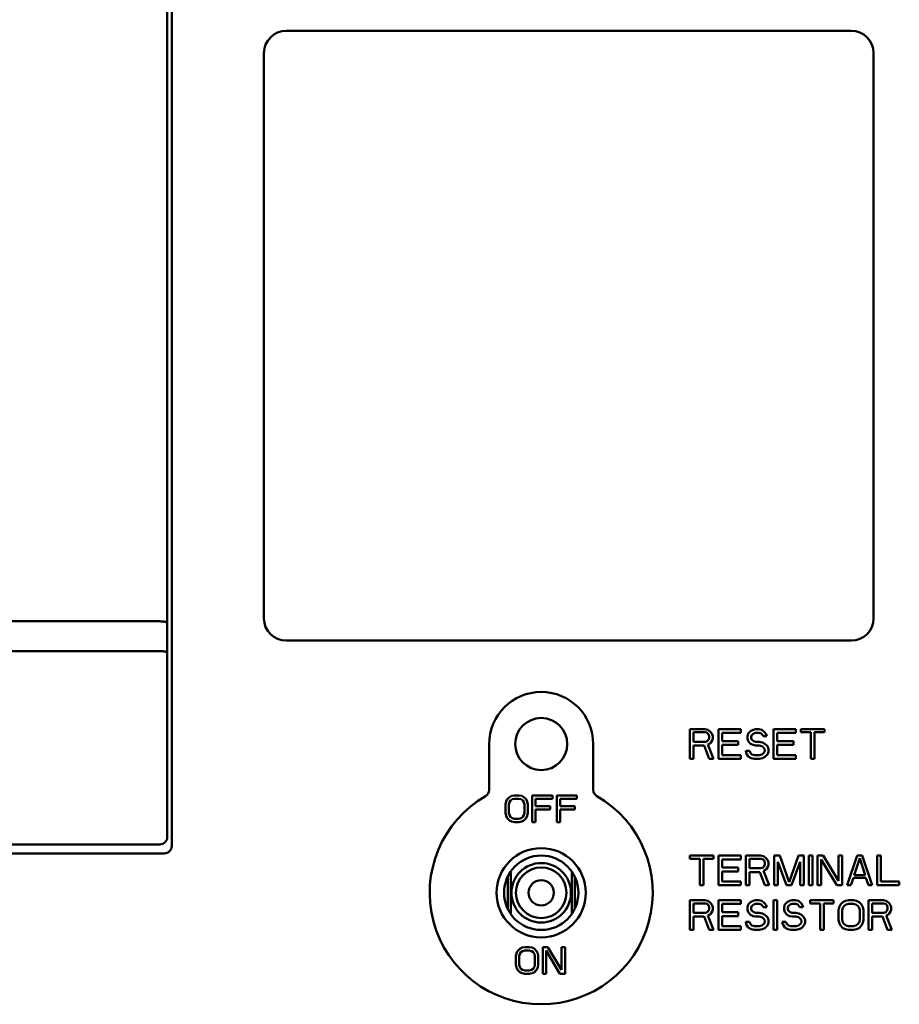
# Model space of a CAD drawing. Header units: millimetres. Extents: x 162 to 1254, y -993 to -226.
# Tile 9 of 11: x 986 to 1045, y -687 to -621. Entities that reach past the tile are written whole.
import ezdxf

# ---------------------------------------------------------------- set-up
doc = ezdxf.new("R2010")
doc.units = ezdxf.units.MM
doc.header["$LTSCALE"] = 4
doc.layers.add('AM_0', color=7, linetype='Continuous', lineweight=50)

msp = doc.modelspace()

# ---------------------------------------------------------------- linework, layer by layer
at = {"layer": 'AM_0', "color": 7, "linetype": 'Continuous'}
for p, q in [((996.252, -569.525), (996.252, -675.525)), ((996.552, -569.525), (996.552, -676.125)), ((1042.252, -621.325), (1004.252, -621.325)), ((1002.752, -622.825), (1002.752, -660.825)), ((1043.752, -660.825), (1043.752, -622.825)), ((921.752, -661.025), (995.752, -661.025)), ((1004.252, -662.325), (1042.252, -662.325)), ((921.752, -663.025), (995.752, -663.025)), ((1032.402, -668.275), (1031.402, -668.275)), ((1031.402, -668.275), (1031.402, -670.275)), ((1031.652, -668.488), (1032.444, -668.488)), ((1031.652, -669.126), (1031.652, -668.488)), ((1032.61, -668.318), (1032.402, -668.275)), ((1032.444, -668.488), (1032.569, -668.53)), ((1032.569, -668.53), (1032.652, -668.615)), ((1032.777, -668.445), (1032.61, -668.318)), ((1032.652, -668.615), (1032.694, -668.743)), ((1032.902, -668.615), (1032.777, -668.445)), ((1032.944, -668.743), (1032.902, -668.615)), ((1034.819, -668.275), (1033.319, -668.275)), ((1033.319, -668.275), (1033.319, -670.275)), ((1033.569, -668.53), (1034.819, -668.53)), ((1033.569, -669.084), (1033.569, -668.53)), ((1034.819, -668.53), (1034.819, -668.275)), ((1035.319, -668.573), (1035.277, -668.743)), ((1035.485, -668.403), (1035.319, -668.573)), ((1035.652, -668.318), (1035.485, -668.403)), ((1035.569, -668.658), (1035.694, -668.573)), ((1035.819, -668.275), (1035.652, -668.318)), ((1035.694, -668.573), (1035.819, -668.53)), ((1036.027, -668.275), (1035.819, -668.275)), ((1035.819, -668.53), (1036.069, -668.53)), ((1036.235, -668.318), (1036.027, -668.275)), ((1036.069, -668.53), (1036.194, -668.573)), ((1036.194, -668.573), (1036.277, -668.658)), ((1036.402, -668.445), (1036.235, -668.318)), ((1036.527, -668.615), (1036.402, -668.445)), ((1036.569, -668.743), (1036.527, -668.615)), ((1038.527, -668.275), (1037.027, -668.275)), ((1037.027, -668.275), (1037.027, -670.275)), ((1037.277, -668.53), (1038.527, -668.53)), ((1037.277, -669.084), (1037.277, -668.53)), ((1038.527, -668.53), (1038.527, -668.275)), ((1040.444, -668.275), (1038.86, -668.275)), ((1038.86, -668.275), (1038.86, -668.488)), ((1038.86, -668.488), (1039.527, -668.488)), ((1039.527, -668.488), (1039.527, -670.275)), ((1039.777, -668.488), (1040.444, -668.488)), ((1039.777, -670.275), (1039.777, -668.488)), ((1040.444, -668.488), (1040.444, -668.275)), ((1017.902, -669.275), (1017.902, -672.349)), ((1024.902, -672.349), (1024.902, -669.275)), ((1032.444, -669.126), (1031.652, -669.126)), ((1032.569, -669.084), (1032.444, -669.126)), ((1032.652, -668.998), (1032.569, -669.084)), ((1032.61, -669.296), (1032.777, -669.211)), ((1032.694, -668.871), (1032.652, -668.998)), ((1032.694, -668.743), (1032.694, -668.871)), ((1032.777, -669.211), (1032.902, -669.041)), ((1032.902, -669.041), (1032.944, -668.913)), ((1032.944, -668.913), (1032.944, -668.743)), ((1034.652, -669.084), (1033.569, -669.084)), ((1034.652, -669.339), (1034.652, -669.084)), ((1035.277, -668.743), (1035.277, -668.913)), ((1035.277, -668.913), (1035.319, -669.084)), ((1035.319, -669.084), (1035.485, -669.254)), ((1035.485, -669.254), (1035.652, -669.339)), ((1035.527, -668.786), (1035.569, -668.658)), ((1035.527, -668.871), (1035.527, -668.786)), ((1035.569, -668.998), (1035.527, -668.871)), ((1035.694, -669.084), (1035.569, -668.998)), ((1035.819, -669.126), (1035.694, -669.084)), ((1036.069, -669.126), (1035.819, -669.126)), ((1036.277, -669.169), (1036.069, -669.126)), ((1036.277, -668.658), (1036.319, -668.743)), ((1036.444, -669.254), (1036.277, -669.169)), ((1036.319, -668.743), (1036.569, -668.743)), ((1036.61, -669.424), (1036.444, -669.254)), ((1038.36, -669.084), (1037.277, -669.084)), ((1038.36, -669.339), (1038.36, -669.084)), ((1031.652, -669.381), (1032.36, -669.381)), ((1031.652, -670.275), (1031.652, -669.381)), ((1032.36, -669.381), (1032.694, -670.275)), ((1032.985, -670.275), (1032.61, -669.296)), ((1033.569, -669.339), (1034.652, -669.339)), ((1033.569, -670.02), (1033.569, -669.339)), ((1035.402, -669.722), (1035.152, -669.722)), ((1035.152, -669.722), (1035.194, -669.892)), ((1035.194, -669.892), (1035.319, -670.105)), ((1035.444, -669.849), (1035.402, -669.722)), ((1035.569, -669.977), (1035.444, -669.849)), ((1035.652, -669.339), (1035.819, -669.381)), ((1035.819, -669.381), (1036.069, -669.381)), ((1036.069, -669.381), (1036.235, -669.424)), ((1036.235, -669.424), (1036.36, -669.509)), ((1036.36, -669.892), (1036.235, -669.977)), ((1036.36, -669.509), (1036.444, -669.637)), ((1036.444, -669.764), (1036.36, -669.892)), ((1036.444, -669.637), (1036.444, -669.764)), ((1036.694, -669.594), (1036.61, -669.424)), ((1036.61, -669.977), (1036.694, -669.807)), ((1036.694, -669.807), (1036.694, -669.594)), ((1037.277, -669.339), (1038.36, -669.339)), ((1037.277, -670.02), (1037.277, -669.339)), ((1031.402, -670.275), (1031.652, -670.275)), ((1032.694, -670.275), (1032.985, -670.275)), ((1033.319, -670.275), (1034.819, -670.275)), ((1034.819, -670.02), (1033.569, -670.02)), ((1034.819, -670.275), (1034.819, -670.02)), ((1035.319, -670.105), (1035.527, -670.232)), ((1035.527, -670.232), (1035.735, -670.275)), ((1035.735, -670.02), (1035.569, -669.977)), ((1036.069, -670.02), (1035.735, -670.02)), ((1035.735, -670.275), (1036.069, -670.275)), ((1036.235, -669.977), (1036.069, -670.02)), ((1036.069, -670.275), (1036.277, -670.232)), ((1036.277, -670.232), (1036.444, -670.147)), ((1036.444, -670.147), (1036.61, -669.977)), ((1037.027, -670.275), (1038.527, -670.275)), ((1038.527, -670.02), (1037.277, -670.02)), ((1038.527, -670.275), (1038.527, -670.02)), ((1039.527, -670.275), (1039.777, -670.275)), ((1019.039, -673.146), (1019.002, -673.338)), ((1019.114, -672.993), (1019.039, -673.146)), ((1019.264, -672.84), (1019.114, -672.993)), ((1019.227, -673.338), (1019.264, -673.185)), ((1019.414, -672.763), (1019.264, -672.84)), ((1019.264, -673.185), (1019.339, -673.07)), ((1019.339, -673.07), (1019.452, -672.993)), ((1019.602, -672.725), (1019.414, -672.763)), ((1019.452, -672.993), (1019.602, -672.955)), ((1019.902, -672.725), (1019.602, -672.725)), ((1019.602, -672.955), (1019.902, -672.955)), ((1020.089, -672.763), (1019.902, -672.725)), ((1019.902, -672.955), (1020.052, -672.993)), ((1020.052, -672.993), (1020.164, -673.07)), ((1020.239, -672.84), (1020.089, -672.763)), ((1020.164, -673.07), (1020.239, -673.185)), ((1020.389, -672.993), (1020.239, -672.84)), ((1020.239, -673.185), (1020.277, -673.338)), ((1020.464, -673.146), (1020.389, -672.993)), ((1020.502, -673.338), (1020.464, -673.146)), ((1022.152, -672.725), (1020.802, -672.725)), ((1020.802, -672.725), (1020.802, -674.525)), ((1021.027, -672.955), (1022.152, -672.955)), ((1021.027, -673.453), (1021.027, -672.955)), ((1022.152, -672.955), (1022.152, -672.725)), ((1023.802, -672.725), (1022.452, -672.725)), ((1022.452, -672.725), (1022.452, -674.525)), ((1022.677, -672.955), (1023.802, -672.955)), ((1022.677, -673.453), (1022.677, -672.955)), ((1023.802, -672.955), (1023.802, -672.725)), ((1019.002, -673.338), (1019.002, -673.912)), ((1019.002, -673.912), (1019.039, -674.104)), ((1019.227, -673.912), (1019.227, -673.338)), ((1019.264, -674.065), (1019.227, -673.912)), ((1020.277, -673.912), (1020.239, -674.065)), ((1020.277, -673.338), (1020.277, -673.912)), ((1020.464, -674.104), (1020.502, -673.912)), ((1020.502, -673.912), (1020.502, -673.338)), ((1022.002, -673.453), (1021.027, -673.453)), ((1021.027, -673.682), (1022.002, -673.682)), ((1021.027, -674.525), (1021.027, -673.682)), ((1022.002, -673.682), (1022.002, -673.453)), ((1023.652, -673.453), (1022.677, -673.453)), ((1022.677, -673.682), (1023.652, -673.682)), ((1022.677, -674.525), (1022.677, -673.682)), ((1023.652, -673.682), (1023.652, -673.453)), ((1019.039, -674.104), (1019.114, -674.257)), ((1019.114, -674.257), (1019.264, -674.41)), ((1019.339, -674.18), (1019.264, -674.065)), ((1019.264, -674.41), (1019.414, -674.487)), ((1019.452, -674.257), (1019.339, -674.18)), ((1019.414, -674.487), (1019.602, -674.525)), ((1019.602, -674.295), (1019.452, -674.257)), ((1019.902, -674.295), (1019.602, -674.295)), ((1019.602, -674.525), (1019.902, -674.525)), ((1020.052, -674.257), (1019.902, -674.295)), ((1019.902, -674.525), (1020.089, -674.487)), ((1020.164, -674.18), (1020.052, -674.257)), ((1020.089, -674.487), (1020.239, -674.41)), ((1020.239, -674.065), (1020.164, -674.18)), ((1020.239, -674.41), (1020.389, -674.257)), ((1020.389, -674.257), (1020.464, -674.104)), ((1020.802, -674.525), (1021.027, -674.525)), ((1022.452, -674.525), (1022.677, -674.525)), ((995.752, -676.025), (968.752, -676.025)), ((996.052, -676.625), (968.752, -676.625)), ((1032.985, -676.775), (1031.402, -676.775)), ((1031.402, -676.775), (1031.402, -676.988)), ((1031.402, -676.988), (1032.069, -676.988)), ((1032.069, -676.988), (1032.069, -678.775)), ((1032.319, -676.988), (1032.985, -676.988)), ((1032.319, -678.775), (1032.319, -676.988)), ((1032.985, -676.988), (1032.985, -676.775)), ((1034.819, -676.775), (1033.319, -676.775)), ((1033.319, -676.775), (1033.319, -678.775)), ((1033.569, -677.03), (1034.819, -677.03)), ((1033.569, -677.584), (1033.569, -677.03)), ((1034.819, -677.03), (1034.819, -676.775)), ((1036.152, -676.775), (1035.152, -676.775)), ((1035.152, -676.775), (1035.152, -678.775)), ((1035.402, -676.988), (1036.194, -676.988)), ((1035.402, -677.626), (1035.402, -676.988)), ((1036.36, -676.818), (1036.152, -676.775)), ((1036.194, -676.988), (1036.319, -677.03)), ((1036.319, -677.03), (1036.402, -677.115)), ((1036.527, -676.945), (1036.36, -676.818)), ((1036.402, -677.115), (1036.444, -677.243)), ((1036.652, -677.115), (1036.527, -676.945)), ((1036.694, -677.243), (1036.652, -677.115)), ((1037.444, -676.775), (1037.069, -676.775)), ((1037.069, -676.775), (1037.069, -678.775)), ((1037.319, -677.201), (1037.902, -678.775)), ((1037.319, -678.775), (1037.319, -677.201)), ((1038.069, -678.562), (1037.444, -676.775)), ((1038.694, -676.775), (1038.069, -678.562)), ((1038.235, -678.775), (1038.819, -677.201)), ((1039.069, -676.775), (1038.694, -676.775)), ((1038.819, -677.201), (1038.819, -678.775)), ((1039.069, -678.775), (1039.069, -676.775)), ((1039.652, -676.775), (1039.402, -676.775)), ((1039.402, -676.775), (1039.402, -678.775)), ((1039.652, -678.775), (1039.652, -676.775)), ((1040.36, -676.775), (1039.985, -676.775)), ((1039.985, -676.775), (1039.985, -678.775)), ((1040.235, -677.03), (1041.277, -678.775)), ((1040.235, -678.775), (1040.235, -677.03)), ((1041.402, -678.477), (1040.36, -676.775)), ((1041.652, -676.775), (1041.402, -676.775)), ((1041.402, -676.775), (1041.402, -678.477)), ((1041.652, -678.775), (1041.652, -676.775)), ((1042.652, -676.775), (1041.985, -678.775)), ((1042.444, -678.094), (1042.819, -676.945)), ((1042.985, -676.775), (1042.652, -676.775)), ((1042.819, -676.945), (1043.194, -678.094)), ((1043.652, -678.775), (1042.985, -676.775)), ((1044.235, -676.775), (1043.985, -676.775)), ((1043.985, -676.775), (1043.985, -678.775)), ((1044.235, -678.52), (1044.235, -676.775)), ((1034.652, -677.584), (1033.569, -677.584)), ((1033.569, -677.839), (1034.652, -677.839)), ((1033.569, -678.52), (1033.569, -677.839)), ((1034.652, -677.839), (1034.652, -677.584)), ((1036.194, -677.626), (1035.402, -677.626)), ((1035.402, -677.881), (1036.11, -677.881)), ((1035.402, -678.775), (1035.402, -677.881)), ((1036.11, -677.881), (1036.444, -678.775)), ((1036.319, -677.584), (1036.194, -677.626)), ((1036.402, -677.498), (1036.319, -677.584)), ((1036.36, -677.796), (1036.527, -677.711)), ((1036.735, -678.775), (1036.36, -677.796)), ((1036.444, -677.371), (1036.402, -677.498)), ((1036.444, -677.243), (1036.444, -677.371)), ((1036.527, -677.711), (1036.652, -677.541)), ((1036.652, -677.541), (1036.694, -677.413)), ((1036.694, -677.413), (1036.694, -677.243)), ((1019.152, -680.302), (1019.152, -678.248)), ((1019.352, -680.648), (1019.352, -677.902)), ((1023.452, -677.902), (1023.452, -680.648)), ((1023.652, -678.248), (1023.652, -680.302)), ((1034.819, -678.52), (1033.569, -678.52)), ((1034.819, -678.775), (1034.819, -678.52)), ((1042.235, -678.775), (1042.402, -678.264)), ((1042.402, -678.264), (1043.235, -678.264)), ((1043.194, -678.094), (1042.444, -678.094)), ((1043.235, -678.264), (1043.402, -678.775)), ((1045.485, -678.52), (1044.235, -678.52)), ((1045.485, -678.775), (1045.485, -678.52)), ((1032.069, -678.775), (1032.319, -678.775)), ((1033.319, -678.775), (1034.819, -678.775)), ((1035.152, -678.775), (1035.402, -678.775)), ((1036.444, -678.775), (1036.735, -678.775)), ((1037.069, -678.775), (1037.319, -678.775)), ((1037.902, -678.775), (1038.235, -678.775)), ((1038.819, -678.775), (1039.069, -678.775)), ((1039.402, -678.775), (1039.652, -678.775)), ((1039.985, -678.775), (1040.235, -678.775)), ((1041.277, -678.775), (1041.652, -678.775)), ((1041.985, -678.775), (1042.235, -678.775)), ((1043.402, -678.775), (1043.652, -678.775)), ((1043.985, -678.775), (1045.485, -678.775)), ((1032.402, -679.775), (1031.402, -679.775)), ((1031.402, -679.775), (1031.402, -681.775)), ((1032.61, -679.818), (1032.402, -679.775)), ((1032.777, -679.945), (1032.61, -679.818)), ((1034.819, -679.775), (1033.319, -679.775)), ((1033.319, -679.775), (1033.319, -681.775)), ((1034.819, -680.03), (1034.819, -679.775)), ((1035.652, -679.818), (1035.485, -679.903)), ((1035.819, -679.775), (1035.652, -679.818)), ((1036.027, -679.775), (1035.819, -679.775)), ((1036.235, -679.818), (1036.027, -679.775)), ((1036.402, -679.945), (1036.235, -679.818)), ((1037.277, -679.775), (1037.027, -679.775)), ((1037.027, -679.775), (1037.027, -681.775)), ((1037.277, -681.775), (1037.277, -679.775)), ((1038.11, -679.818), (1037.944, -679.903)), ((1038.277, -679.775), (1038.11, -679.818)), ((1038.485, -679.775), (1038.277, -679.775)), ((1038.694, -679.818), (1038.485, -679.775)), ((1038.86, -679.945), (1038.694, -679.818)), ((1041.069, -679.775), (1039.485, -679.775)), ((1039.485, -679.775), (1039.485, -679.988)), ((1041.069, -679.988), (1041.069, -679.775)), ((1041.86, -679.818), (1041.694, -679.903)), ((1042.069, -679.775), (1041.86, -679.818)), ((1042.402, -679.775), (1042.069, -679.775)), ((1042.61, -679.818), (1042.402, -679.775)), ((1042.777, -679.903), (1042.61, -679.818)), ((1044.402, -679.775), (1043.402, -679.775)), ((1043.402, -679.775), (1043.402, -681.775)), ((1044.61, -679.818), (1044.402, -679.775)), ((1044.777, -679.945), (1044.61, -679.818)), ((1031.652, -679.988), (1032.444, -679.988)), ((1031.652, -680.626), (1031.652, -679.988)), ((1032.444, -679.988), (1032.569, -680.03)), ((1032.569, -680.03), (1032.652, -680.115)), ((1032.652, -680.498), (1032.569, -680.584)), ((1032.652, -680.115), (1032.694, -680.243)), ((1032.694, -680.371), (1032.652, -680.498)), ((1032.694, -680.243), (1032.694, -680.371)), ((1032.902, -680.115), (1032.777, -679.945)), ((1032.944, -680.243), (1032.902, -680.115)), ((1032.902, -680.541), (1032.944, -680.413)), ((1032.944, -680.413), (1032.944, -680.243)), ((1033.569, -680.03), (1034.819, -680.03)), ((1033.569, -680.584), (1033.569, -680.03)), ((1035.319, -680.073), (1035.277, -680.243)), ((1035.277, -680.243), (1035.277, -680.413)), ((1035.277, -680.413), (1035.319, -680.584)), ((1035.485, -679.903), (1035.319, -680.073)), ((1035.527, -680.286), (1035.569, -680.158)), ((1035.527, -680.371), (1035.527, -680.286)), ((1035.569, -680.498), (1035.527, -680.371)), ((1035.569, -680.158), (1035.694, -680.073)), ((1035.694, -680.584), (1035.569, -680.498)), ((1035.694, -680.073), (1035.819, -680.03)), ((1035.819, -680.03), (1036.069, -680.03)), ((1036.069, -680.03), (1036.194, -680.073)), ((1036.194, -680.073), (1036.277, -680.158)), ((1036.277, -680.158), (1036.319, -680.243)), ((1036.319, -680.243), (1036.569, -680.243)), ((1036.527, -680.115), (1036.402, -679.945)), ((1036.569, -680.243), (1036.527, -680.115)), ((1037.777, -680.073), (1037.735, -680.243)), ((1037.735, -680.243), (1037.735, -680.413)), ((1037.735, -680.413), (1037.777, -680.584)), ((1037.944, -679.903), (1037.777, -680.073)), ((1037.985, -680.286), (1038.027, -680.158)), ((1037.985, -680.371), (1037.985, -680.286)), ((1038.027, -680.498), (1037.985, -680.371)), ((1038.027, -680.158), (1038.152, -680.073)), ((1038.152, -680.584), (1038.027, -680.498)), ((1038.152, -680.073), (1038.277, -680.03)), ((1038.277, -680.03), (1038.527, -680.03)), ((1038.527, -680.03), (1038.652, -680.073)), ((1038.652, -680.073), (1038.735, -680.158)), ((1038.735, -680.158), (1038.777, -680.243)), ((1038.777, -680.243), (1039.027, -680.243)), ((1038.985, -680.115), (1038.86, -679.945)), ((1039.027, -680.243), (1038.985, -680.115)), ((1039.485, -679.988), (1040.152, -679.988)), ((1040.152, -679.988), (1040.152, -681.775)), ((1040.402, -679.988), (1041.069, -679.988)), ((1040.402, -681.775), (1040.402, -679.988)), ((1041.444, -680.243), (1041.402, -680.456)), ((1041.402, -680.456), (1041.402, -681.094)), ((1041.527, -680.073), (1041.444, -680.243)), ((1041.694, -679.903), (1041.527, -680.073)), ((1041.652, -680.456), (1041.694, -680.286)), ((1041.652, -681.094), (1041.652, -680.456)), ((1041.694, -680.286), (1041.777, -680.158)), ((1041.777, -680.158), (1041.902, -680.073)), ((1041.902, -680.073), (1042.069, -680.03)), ((1042.069, -680.03), (1042.402, -680.03)), ((1042.402, -680.03), (1042.569, -680.073)), ((1042.569, -680.073), (1042.694, -680.158)), ((1042.694, -680.158), (1042.777, -680.286)), ((1042.944, -680.073), (1042.777, -679.903)), ((1042.777, -680.286), (1042.819, -680.456)), ((1042.819, -680.456), (1042.819, -681.094)), ((1043.027, -680.243), (1042.944, -680.073)), ((1043.069, -680.456), (1043.027, -680.243)), ((1043.069, -681.094), (1043.069, -680.456)), ((1043.652, -679.988), (1044.444, -679.988)), ((1043.652, -680.626), (1043.652, -679.988)), ((1044.444, -679.988), (1044.569, -680.03)), ((1044.569, -680.03), (1044.652, -680.115)), ((1044.652, -680.498), (1044.569, -680.584)), ((1044.652, -680.115), (1044.694, -680.243)), ((1044.694, -680.371), (1044.652, -680.498)), ((1044.694, -680.243), (1044.694, -680.371)), ((1044.902, -680.115), (1044.777, -679.945)), ((1044.944, -680.243), (1044.902, -680.115)), ((1044.902, -680.541), (1044.944, -680.413)), ((1044.944, -680.413), (1044.944, -680.243)), ((1032.444, -680.626), (1031.652, -680.626)), ((1031.652, -680.881), (1032.36, -680.881)), ((1031.652, -681.775), (1031.652, -680.881)), ((1032.36, -680.881), (1032.694, -681.775)), ((1032.569, -680.584), (1032.444, -680.626)), ((1032.61, -680.796), (1032.777, -680.711)), ((1032.985, -681.775), (1032.61, -680.796)), ((1032.777, -680.711), (1032.902, -680.541)), ((1034.652, -680.584), (1033.569, -680.584)), ((1033.569, -680.839), (1034.652, -680.839)), ((1033.569, -681.52), (1033.569, -680.839)), ((1034.652, -680.839), (1034.652, -680.584)), ((1035.319, -680.584), (1035.485, -680.754)), ((1035.485, -680.754), (1035.652, -680.839)), ((1035.652, -680.839), (1035.819, -680.881)), ((1035.819, -680.626), (1035.694, -680.584)), ((1036.069, -680.626), (1035.819, -680.626)), ((1035.819, -680.881), (1036.069, -680.881)), ((1036.277, -680.669), (1036.069, -680.626)), ((1036.069, -680.881), (1036.235, -680.924)), ((1036.235, -680.924), (1036.36, -681.009)), ((1036.444, -680.754), (1036.277, -680.669)), ((1036.36, -681.009), (1036.444, -681.137)), ((1036.61, -680.924), (1036.444, -680.754)), ((1036.444, -681.137), (1036.444, -681.264)), ((1036.694, -681.094), (1036.61, -680.924)), ((1036.694, -681.307), (1036.694, -681.094)), ((1037.777, -680.584), (1037.944, -680.754)), ((1037.944, -680.754), (1038.11, -680.839)), ((1038.11, -680.839), (1038.277, -680.881)), ((1038.277, -680.626), (1038.152, -680.584)), ((1038.527, -680.626), (1038.277, -680.626)), ((1038.277, -680.881), (1038.527, -680.881)), ((1038.735, -680.669), (1038.527, -680.626)), ((1038.527, -680.881), (1038.694, -680.924)), ((1038.694, -680.924), (1038.819, -681.009)), ((1038.902, -680.754), (1038.735, -680.669)), ((1038.819, -681.009), (1038.902, -681.137)), ((1039.069, -680.924), (1038.902, -680.754)), ((1038.902, -681.137), (1038.902, -681.264)), ((1039.152, -681.094), (1039.069, -680.924)), ((1039.152, -681.307), (1039.152, -681.094)), ((1041.402, -681.094), (1041.444, -681.307)), ((1041.694, -681.264), (1041.652, -681.094)), ((1042.819, -681.094), (1042.777, -681.264)), ((1043.027, -681.307), (1043.069, -681.094)), ((1044.444, -680.626), (1043.652, -680.626)), ((1043.652, -680.881), (1044.36, -680.881)), ((1043.652, -681.775), (1043.652, -680.881)), ((1044.36, -680.881), (1044.694, -681.775)), ((1044.569, -680.584), (1044.444, -680.626)), ((1044.61, -680.796), (1044.777, -680.711)), ((1044.985, -681.775), (1044.61, -680.796)), ((1044.777, -680.711), (1044.902, -680.541)), ((1031.402, -681.775), (1031.652, -681.775)), ((1032.694, -681.775), (1032.985, -681.775)), ((1033.319, -681.775), (1034.819, -681.775)), ((1034.819, -681.52), (1033.569, -681.52)), ((1034.819, -681.775), (1034.819, -681.52)), ((1035.402, -681.222), (1035.152, -681.222)), ((1035.152, -681.222), (1035.194, -681.392)), ((1035.194, -681.392), (1035.319, -681.605)), ((1035.319, -681.605), (1035.527, -681.732)), ((1035.444, -681.35), (1035.402, -681.222)), ((1035.569, -681.477), (1035.444, -681.35)), ((1035.527, -681.732), (1035.735, -681.775)), ((1035.735, -681.52), (1035.569, -681.477)), ((1036.069, -681.52), (1035.735, -681.52)), ((1035.735, -681.775), (1036.069, -681.775)), ((1036.235, -681.477), (1036.069, -681.52)), ((1036.069, -681.775), (1036.277, -681.732)), ((1036.36, -681.392), (1036.235, -681.477)), ((1036.277, -681.732), (1036.444, -681.647)), ((1036.444, -681.264), (1036.36, -681.392)), ((1036.444, -681.647), (1036.61, -681.477)), ((1036.61, -681.477), (1036.694, -681.307)), ((1037.027, -681.775), (1037.277, -681.775)), ((1037.86, -681.222), (1037.61, -681.222)), ((1037.61, -681.222), (1037.652, -681.392)), ((1037.652, -681.392), (1037.777, -681.605)), ((1037.777, -681.605), (1037.985, -681.732)), ((1037.902, -681.35), (1037.86, -681.222)), ((1038.027, -681.477), (1037.902, -681.35)), ((1037.985, -681.732), (1038.194, -681.775)), ((1038.194, -681.52), (1038.027, -681.477)), ((1038.527, -681.52), (1038.194, -681.52)), ((1038.194, -681.775), (1038.527, -681.775)), ((1038.694, -681.477), (1038.527, -681.52)), ((1038.527, -681.775), (1038.735, -681.732)), ((1038.819, -681.392), (1038.694, -681.477)), ((1038.735, -681.732), (1038.902, -681.647)), ((1038.902, -681.264), (1038.819, -681.392)), ((1038.902, -681.647), (1039.069, -681.477)), ((1039.069, -681.477), (1039.152, -681.307)), ((1040.152, -681.775), (1040.402, -681.775)), ((1041.444, -681.307), (1041.527, -681.477)), ((1041.527, -681.477), (1041.694, -681.647)), ((1041.777, -681.392), (1041.694, -681.264)), ((1041.694, -681.647), (1041.86, -681.732)), ((1041.902, -681.477), (1041.777, -681.392)), ((1041.86, -681.732), (1042.069, -681.775)), ((1042.069, -681.52), (1041.902, -681.477)), ((1042.402, -681.52), (1042.069, -681.52)), ((1042.069, -681.775), (1042.402, -681.775)), ((1042.569, -681.477), (1042.402, -681.52)), ((1042.402, -681.775), (1042.61, -681.732)), ((1042.694, -681.392), (1042.569, -681.477)), ((1042.61, -681.732), (1042.777, -681.647)), ((1042.777, -681.264), (1042.694, -681.392)), ((1042.777, -681.647), (1042.944, -681.477)), ((1042.944, -681.477), (1043.027, -681.307)), ((1043.402, -681.775), (1043.652, -681.775)), ((1044.694, -681.775), (1044.985, -681.775)), ((1019.964, -683.04), (1019.814, -683.193)), ((1020.114, -682.963), (1019.964, -683.04)), ((1020.302, -682.925), (1020.114, -682.963)), ((1020.152, -683.193), (1020.302, -683.155)), ((1020.602, -682.925), (1020.302, -682.925)), ((1020.302, -683.155), (1020.602, -683.155)), ((1020.789, -682.963), (1020.602, -682.925)), ((1020.602, -683.155), (1020.752, -683.193)), ((1020.939, -683.04), (1020.789, -682.963)), ((1021.089, -683.193), (1020.939, -683.04)), ((1021.839, -682.925), (1021.502, -682.925)), ((1021.502, -682.925), (1021.502, -684.725)), ((1021.727, -683.155), (1022.664, -684.725)), ((1021.727, -684.725), (1021.727, -683.155)), ((1022.777, -684.457), (1021.839, -682.925)), ((1023.002, -682.925), (1022.777, -682.925)), ((1022.777, -682.925), (1022.777, -684.457)), ((1023.002, -684.725), (1023.002, -682.925)), ((1019.739, -683.346), (1019.702, -683.538)), ((1019.702, -683.538), (1019.702, -684.112)), ((1019.814, -683.193), (1019.739, -683.346)), ((1019.927, -683.538), (1019.964, -683.385)), ((1019.927, -684.112), (1019.927, -683.538)), ((1019.964, -683.385), (1020.039, -683.27)), ((1020.039, -683.27), (1020.152, -683.193)), ((1020.752, -683.193), (1020.864, -683.27)), ((1020.864, -683.27), (1020.939, -683.385)), ((1020.939, -683.385), (1020.977, -683.538)), ((1020.977, -683.538), (1020.977, -684.112)), ((1021.164, -683.346), (1021.089, -683.193)), ((1021.202, -683.538), (1021.164, -683.346)), ((1021.202, -684.112), (1021.202, -683.538)), ((1019.702, -684.112), (1019.739, -684.304)), ((1019.739, -684.304), (1019.814, -684.457)), ((1019.814, -684.457), (1019.964, -684.61)), ((1019.964, -684.265), (1019.927, -684.112)), ((1020.039, -684.38), (1019.964, -684.265)), ((1020.152, -684.457), (1020.039, -684.38)), ((1020.302, -684.495), (1020.152, -684.457)), ((1020.602, -684.495), (1020.302, -684.495)), ((1020.752, -684.457), (1020.602, -684.495)), ((1020.864, -684.38), (1020.752, -684.457)), ((1020.939, -684.265), (1020.864, -684.38)), ((1020.977, -684.112), (1020.939, -684.265)), ((1020.939, -684.61), (1021.089, -684.457)), ((1021.089, -684.457), (1021.164, -684.304)), ((1021.164, -684.304), (1021.202, -684.112)), ((1019.964, -684.61), (1020.114, -684.687)), ((1020.114, -684.687), (1020.302, -684.725)), ((1020.302, -684.725), (1020.602, -684.725)), ((1020.602, -684.725), (1020.789, -684.687)), ((1020.789, -684.687), (1020.939, -684.61)), ((1021.502, -684.725), (1021.727, -684.725)), ((1022.664, -684.725), (1023.002, -684.725))]:
    msp.add_line(p, q, dxfattribs=at)
for centre, radius in [((1021.402, -669.275), 1.75), ((1021.402, -679.275), 3), ((1021.402, -679.275), 2.5), ((1021.402, -679.275), 2), ((1021.402, -679.275), 1.7), ((1021.402, -679.275), 0.85)]:
    msp.add_circle(centre, radius, dxfattribs=at)
for centre, radius, start, end in [((1004.252, -622.825), 1.5, 90, 180), ((1042.252, -622.825), 1.5, 0, 90), ((1004.252, -660.825), 1.5, 180, 270), ((1042.252, -660.825), 1.5, 270, 0), ((1021.402, -669.275), 3.5, 0, 180), ((1017.406, -672.349), 0.496, 299.94116, 0.04337), ((1025.397, -672.349), 0.496, 179.95662, 240.05884), ((1021.402, -679.275), 7.5, 119.98459, 60.01541), ((995.752, -675.525), 0.5, 270, 0), ((996.052, -676.125), 0.5, 270, 0)]:
    msp.add_arc(centre, radius, start, end, dxfattribs=at)
for points, knots in [([(995.752, -661.025), (995.816, -661.025), (995.936, -661.031), (996.075, -661.05), (996.166, -661.076), (996.216, -661.096), (996.252, -661.124), (996.252, -661.143)], [0, 0, 0, 0, 0.365651, 0.675793, 0.796565, 0.890425, 1, 1, 1, 1]), ([(996.252, -663.143), (996.252, -663.124), (996.216, -663.096), (996.166, -663.076), (996.075, -663.05), (995.936, -663.031), (995.816, -663.025), (995.752, -663.025)], [0, 0, 0, 0, 0.109571, 0.203432, 0.324205, 0.634355, 1, 1, 1, 1])]:
    msp.add_open_spline(points, degree=3, knots=knots, dxfattribs=at)

doc.saveas('drawing.dxf')
